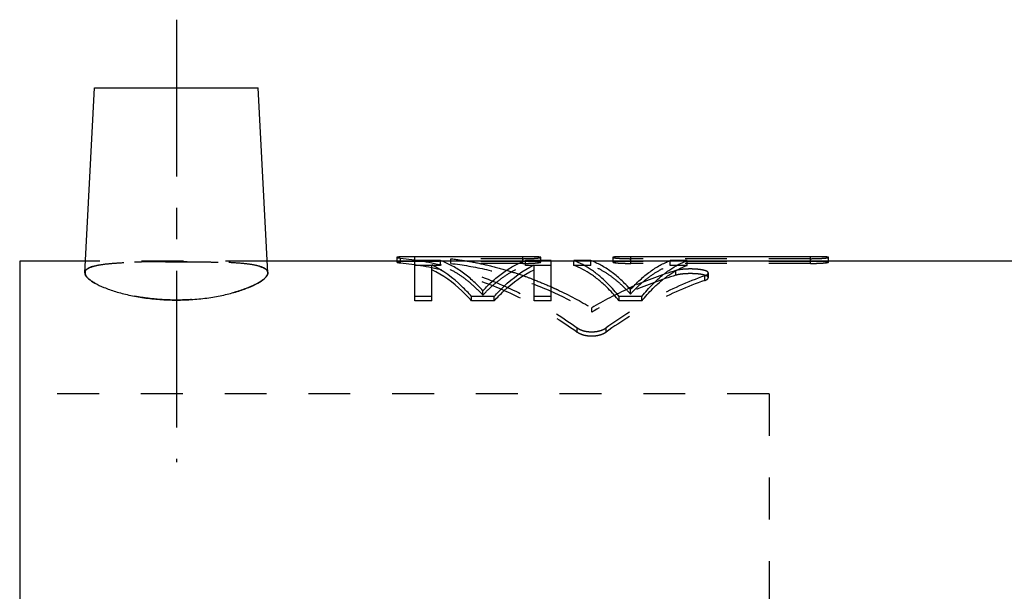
# Model space of a CAD drawing. Header units: millimetres. Extents: x 172 to 299, y 176 to 276.
# Tile 38 of 39: x 177 to 250, y 234 to 276. Entities that reach past the tile are written whole.
import ezdxf

# ---------------------------------------------------------------- set-up
doc = ezdxf.new("R2010")
doc.units = ezdxf.units.MM
doc.header["$LTSCALE"] = 30.734
doc.linetypes.add('CENTER', pattern=[0.6, 0.375, -0.075, 0.075, -0.075])
doc.linetypes.add('HIDDEN', pattern=[0.2, 0.1, -0.1])
doc.layers.get('0').update_dxf_attribs({"linetype": 'CONTINUOUS'})
doc.layers.add('DEFAULT_1', color=7, linetype='CENTER')
doc.layers.add('DEFAULT_2', color=8, linetype='HIDDEN')

msp = doc.modelspace()

# ---------------------------------------------------------------- linework, layer by layer
at = {"color": 7, "linetype": 'CONTINUOUS'}
for p, q in [((182.0711225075, 257.5221672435), (182.7832579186, 271.110520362)), ((182.783527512, 271.110520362), (194.7829883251, 271.110520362)), ((195.4953937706, 257.5221588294), (194.7832579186, 271.110520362)), ((177.2832579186, 258.360520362), (177.2832579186, 175.860520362)), ((182.1150587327, 258.360520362), (177.2832579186, 258.360520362)), ((206.2832579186, 258.360520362), (195.4514571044, 258.360520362)), ((204.9625118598, 258.6470490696), (204.9625118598, 258.360520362)), ((206.2832579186, 255.4514598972), (206.2832579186, 258.6993389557)), ((214.2077862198, 258.6993389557), (206.2832579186, 258.6993389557)), ((208.1582579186, 258.4099586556), (206.2832579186, 258.4099586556)), ((207.5332579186, 255.4514598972), (207.5332579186, 258.087306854)), ((214.28202122, 258.360520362), (208.2844946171, 258.360520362)), ((214.2077862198, 258.3494330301), (214.2077862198, 258.6993389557)), ((216.2832579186, 258.4099586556), (214.4082579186, 258.4099586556)), ((215.0332579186, 255.4514598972), (215.0332579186, 258.087306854)), ((215.528518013, 258.4099586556), (215.528518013, 258.6470598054)), ((216.2832579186, 255.4514598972), (216.2832579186, 258.4099586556)), ((217.9499241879, 258.360520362), (216.2832579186, 258.360520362)), ((217.9499241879, 258.06248742), (217.9499241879, 258.4099586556)), ((219.1999241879, 258.4099586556), (217.9499241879, 258.4099586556)), ((224.9122688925, 258.360520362), (219.3209132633, 258.360520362)), ((220.8115815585, 258.6470603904), (220.8115815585, 258.360520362)), ((222.1323145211, 258.3494330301), (222.1323145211, 258.6993389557)), ((235.3398616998, 258.6993389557), (222.1323145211, 258.6993389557)), ((226.2832579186, 258.4099586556), (225.0332579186, 258.4099586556)), ((226.2832579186, 258.06248742), (226.2832579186, 258.4099586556)), ((282.5832579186, 258.360520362), (226.2832579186, 258.360520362)), ((235.3398616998, 258.3494330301), (235.3398616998, 258.6993389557)), ((236.660593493, 258.360520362), (236.660593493, 258.6470598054)), ((207.5332579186, 255.7767769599), (206.2832579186, 255.7767769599)), ((207.5332579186, 255.4514598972), (206.2832579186, 255.4514598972)), ((210.4499244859, 255.4514598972), (210.4499244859, 255.7767769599)), ((212.1165910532, 255.7767769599), (210.4499244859, 255.7767769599)), ((212.1165910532, 255.4514598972), (210.4499244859, 255.4514598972)), ((212.1165910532, 255.4514598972), (212.1165910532, 255.7767769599)), ((216.2832579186, 255.7767769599), (215.0332579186, 255.7767769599)), ((216.2832579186, 255.4514598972), (215.0332579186, 255.4514598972)), ((221.2832579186, 255.4514598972), (221.2832579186, 255.7767769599)), ((222.9499241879, 255.7767769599), (221.2832579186, 255.7767769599)), ((222.9499241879, 255.4514598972), (221.2832579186, 255.4514598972)), ((222.9499241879, 255.4514598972), (222.9499241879, 255.7767769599))]:
    msp.add_line(p, q, dxfattribs=at)
for points, start_tangent, end_tangent in [([(206.2832579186, 258.6993389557), (206.019296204, 258.6987059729), (205.7658737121, 258.6967293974), (205.5334052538, 258.6932004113), (205.428022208, 258.6907651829), (205.3312711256, 258.6878327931), (205.2441680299, 258.6843676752), (205.1675678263, 258.6803420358), (205.1022496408, 258.6757338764), (205.0488505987, 258.6705366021), (205.0079318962, 258.6647525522), (204.9922800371, 258.6616472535), (204.9798930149, 258.658404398), (204.9708095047, 258.6550282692), (204.9650433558, 258.6515264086), (204.9626022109, 258.647907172), (204.9625524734, 258.6470472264)], (-1.3268688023, 0), (0.0609035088, -1.3235303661)), ([(210.4499244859, 255.7767769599), (209.7429385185, 256.5103116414), (207.5332579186, 258.087306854)], (-2.4823561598, 2.7886826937), (-3.3581825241, 1.6313961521)), ([(211.2832579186, 256.2005279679), (210.5256556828, 256.9502328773), (209.7505816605, 257.5695795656), (208.9605957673, 258.056758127), (208.1582579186, 258.4099586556)], (-2.613165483, 2.8446700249), (-3.6417478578, 1.2878097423)), ([(211.2832579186, 256.2005279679), (212.0408601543, 256.9502328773), (212.8159341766, 257.5695795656), (213.6059200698, 258.056758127), (214.4082579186, 258.4099586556)], (2.613165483, 2.8446700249), (3.6417478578, 1.2878097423)), ([(212.1165910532, 255.7767769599), (212.8235770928, 256.5103116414), (215.0332579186, 258.087306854)], (2.4823564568, 2.7886827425), (3.3581828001, 1.6313961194)), ([(215.5285172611, 258.6470713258), (215.527690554, 258.6496387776), (215.5251804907, 258.6521858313), (215.520987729, 258.6546725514), (215.5151122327, 258.6570955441), (215.4983356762, 258.6617398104), (215.4749644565, 258.6661066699), (215.4451349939, 258.6701872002), (215.4089837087, 258.673972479), (215.366668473, 258.6774560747), (215.3184329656, 258.6806415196), (215.2052616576, 258.6861420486), (215.0717184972, 258.6905324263), (214.9205628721, 258.6939117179), (214.8392918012, 258.6952562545), (214.7547555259, 258.6963884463), (214.5780458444, 258.6980637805), (214.3954549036, 258.6990227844), (214.2077862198, 258.6993389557)], (-0.0308275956, 1.2921854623), (-1.326859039, -0)), ([(221.2832579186, 255.7767769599), (220.4797867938, 256.683673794), (219.8624167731, 257.2564277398), (219.2340104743, 257.7358281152), (217.9499241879, 258.4099586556)], (-2.6844861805, 3.3519712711), (-4.0262892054, 1.4937110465)), ([(221.2832579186, 255.4514598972), (220.4797867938, 256.3507265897), (219.8624167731, 256.9186616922), (219.2340104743, 257.3940286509), (217.9499241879, 258.06248742)], (-2.689473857, 3.3299450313), (-4.0172015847, 1.4778007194)), ([(222.1165916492, 256.280785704), (221.4087263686, 257.0009246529), (220.6851453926, 257.5969388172), (219.9481206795, 258.0671696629), (219.1999241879, 258.4099586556)], (-2.429884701, 2.7162179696), (-3.4181653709, 1.2642488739)), ([(222.1323145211, 258.6993389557), (221.9447226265, 258.6990230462), (221.7623393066, 258.6980658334), (221.5860480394, 258.6963968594), (221.5017040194, 258.6952697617), (221.4205502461, 258.6939302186), (221.2693392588, 258.6905571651), (221.1355717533, 258.686171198), (221.0222453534, 258.680677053), (220.9739538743, 258.6774953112), (220.9315814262, 258.6740153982), (220.8953625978, 258.6702335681), (220.8654566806, 258.6661562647), (220.8420041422, 258.6617924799), (220.8251454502, 258.6571512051), (220.8149973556, 258.6522444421), (220.8115812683, 258.6470656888)], (-1.3266755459, 0), (-0.0131648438, -1.205555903)), ([(222.1165916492, 256.280785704), (222.8244566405, 257.0009246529), (223.5480373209, 257.5969388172), (224.2850617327, 258.0671696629), (225.0332579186, 258.4099586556)], (2.4298835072, 2.7162177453), (3.4181642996, 1.2642489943)), ([(222.9499241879, 255.7767769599), (223.7533953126, 256.683673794), (224.3707653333, 257.2564277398), (224.9991716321, 257.7358281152), (226.2832579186, 258.4099586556)], (2.6844861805, 3.3519712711), (4.0262892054, 1.4937110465)), ([(222.9499241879, 255.4514598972), (223.7533953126, 256.3507265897), (224.3707653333, 256.9186616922), (224.9991716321, 257.3940286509), (226.2832579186, 258.06248742)], (2.689473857, 3.3299450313), (4.0172015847, 1.4778007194)), ([(236.6605927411, 258.6470713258), (236.659766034, 258.6496387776), (236.6572559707, 258.6521858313), (236.653063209, 258.6546725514), (236.6471877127, 258.6570955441), (236.6304111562, 258.6617398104), (236.6070399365, 258.6661066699), (236.5772104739, 258.6701872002), (236.5410591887, 258.673972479), (236.498743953, 258.6774560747), (236.4505084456, 258.6806415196), (236.3373371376, 258.6861420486), (236.2037939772, 258.6905324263), (236.0526383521, 258.6939117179), (235.9713672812, 258.6952562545), (235.8868310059, 258.6963884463), (235.7101213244, 258.6980637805), (235.5275303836, 258.6990227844), (235.3398616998, 258.6993389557)], (-0.0308275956, 1.2921854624), (-1.326859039, -0)), ([(182.0768431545, 257.5270502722), (182.101380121, 257.3748959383), (182.3357145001, 257.0801307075), (182.7946618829, 256.7630016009), (183.4668757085, 256.4401167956), (184.3131765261, 256.139189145), (185.3023232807, 255.8797199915), (186.3948285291, 255.6804971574), (187.5690630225, 255.5536269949), (188.7832579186, 255.5101360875)], (-0.2406862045, -7.4318525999), (7.2573850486, 0)), ([(188.7832579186, 255.5101360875), (189.9985073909, 255.5537028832), (191.1739406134, 255.6808243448), (192.2664964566, 255.8802306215), (193.2552309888, 256.1397700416), (194.1005148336, 256.4404775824), (194.7723237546, 256.7632689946), (195.2310914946, 257.0803877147), (195.4652848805, 257.3752457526), (195.4896458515, 257.5270541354)], (7.2573985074, 0), (-0.2429901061, 7.4331041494)), ([(210.4499244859, 255.4514598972), (209.7429385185, 256.1788230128), (207.5332579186, 257.7425502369)], (-2.4859446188, 2.7692175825), (-3.3526478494, 1.6150043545)), ([(212.1165910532, 255.4514598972), (212.8235770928, 256.1788230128), (215.0332579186, 257.7425502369)], (2.4859449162, 2.7692176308), (3.3526481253, 1.6150043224))]:
    msp.add_spline(points, degree=3, dxfattribs=dict(at, start_tangent=start_tangent, end_tangent=end_tangent))
at = {"layer": 'DEFAULT_1', "color": 2, "linetype": 'CENTER'}
msp.add_line((188.7832579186, 276.110520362), (188.7832579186, 243.610520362), dxfattribs=at)
at = {"layer": 'DEFAULT_2', "color": 8, "linetype": 'HIDDEN'}
for p, q in [((195.4514571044, 258.360520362), (182.1150587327, 258.360520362)), ((204.9625118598, 258.360520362), (204.9625118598, 258.2975830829)), ((205.2255514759, 258.2463353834), (205.2255514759, 258.5953665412)), ((208.2844946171, 258.360520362), (206.2832579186, 258.360520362)), ((214.2077862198, 258.3494330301), (206.2832579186, 258.3494330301)), ((208.1582579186, 258.06248742), (206.2832579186, 258.06248742)), ((208.1582579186, 258.06248742), (208.1582579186, 258.4099586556)), ((208.9201750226, 258.2035516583), (208.9201750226, 258.5522198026)), ((214.2077862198, 258.5522198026), (208.9201750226, 258.5522198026)), ((214.2077862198, 258.2035516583), (208.9201750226, 258.2035516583)), ((214.2077862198, 258.2035516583), (214.2077862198, 258.3494330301)), ((216.2832579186, 258.360520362), (214.28202122, 258.360520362)), ((214.4082579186, 258.06248742), (214.4082579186, 258.4099586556)), ((216.2832579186, 258.06248742), (214.4082579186, 258.06248742)), ((215.528518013, 258.2975937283), (215.528518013, 258.4099586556)), ((219.3209132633, 258.360520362), (217.9499241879, 258.360520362)), ((219.1999241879, 258.06248742), (217.9499241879, 258.06248742)), ((219.1999241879, 258.06248742), (219.1999241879, 258.4099586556)), ((220.8115815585, 258.360520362), (220.8115815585, 258.2975943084)), ((235.3398616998, 258.5522198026), (222.1323145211, 258.5522198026)), ((222.1323145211, 258.2035516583), (222.1323145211, 258.3494330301)), ((235.3398616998, 258.3494330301), (222.1323145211, 258.3494330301)), ((235.3398616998, 258.2035516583), (222.1323145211, 258.2035516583)), ((226.2832579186, 258.360520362), (224.9122688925, 258.360520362)), ((225.0332579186, 258.06248742), (225.0332579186, 258.4099586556)), ((226.2832579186, 258.06248742), (225.0332579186, 258.06248742)), ((235.3398616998, 258.2035516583), (235.3398616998, 258.3494330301)), ((236.660593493, 258.2975937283), (236.660593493, 258.360520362)), ((225.4530692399, 257.3384169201), (225.4530692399, 257.6797445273)), ((227.5662767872, 256.9531666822), (227.5662768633, 257.2912255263)), ((227.8304048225, 257.1535831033), (227.8304048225, 257.4933424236)), ((211.2832579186, 255.8716456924), (211.2832579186, 256.2005279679)), ((222.1165916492, 255.9512281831), (222.1165916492, 256.280785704)), ((219.2659243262, 254.6178111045), (219.2659243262, 254.9360547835)), ((218.2066835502, 253.1615674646), (218.2066835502, 253.467455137)), ((220.3209937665, 253.1607836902), (220.3209937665, 253.4666647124)), ((232.2832579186, 248.610520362), (177.2832579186, 248.610520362)), ((232.2832579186, 248.610520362), (232.2832579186, 185.610520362))]:
    msp.add_line(p, q, dxfattribs=at)
for points, start_tangent, end_tangent in [([(188.7832579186, 258.3302416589), (187.5444671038, 258.3256391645), (186.34694427, 258.3100475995), (185.2359131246, 258.2785888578), (184.2444367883, 258.2238451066), (183.4117602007, 258.1379660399), (182.7615329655, 258.0129419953), (182.3208818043, 257.8452238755), (182.0976843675, 257.6313500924), (182.0768431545, 257.5270502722)], (-6.9273731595, 0), (-0.2297415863, -7.0939072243)), ([(182.0771753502, 257.5269440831), (182.1019988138, 257.6402084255), (182.3321025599, 257.8515352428), (182.7775831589, 258.0171770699), (183.4299078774, 258.1404840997), (184.2621615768, 258.2251705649), (185.2512858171, 258.2791926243), (186.3585531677, 258.3102716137), (187.550939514, 258.3256892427), (188.7832579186, 258.3302416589)], (0.2976159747, 7.1187833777), (6.9269896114, -0)), ([(188.7832579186, 258.3302416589), (190.0163787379, 258.325683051), (191.2090257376, 258.3102511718), (192.3161496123, 258.279156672), (193.3053649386, 258.2250954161), (194.1374693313, 258.1403654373), (194.7898135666, 258.0169467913), (195.2350340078, 257.8511909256), (195.46475005, 257.6397478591), (195.4893636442, 257.5269355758)], (6.9270231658, 0), (0.2941827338, -7.117833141)), ([(195.4896458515, 257.5270541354), (195.4686555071, 257.6317260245), (195.245095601, 257.8455310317), (194.8042108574, 258.013147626), (194.1540387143, 258.138066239), (193.3212121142, 258.2239103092), (192.3297821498, 258.2786212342), (191.2185751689, 258.3100668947), (190.0212652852, 258.3256452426), (188.7832579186, 258.3302416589)], (-0.2319395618, 7.0950663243), (-6.9273513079, -0)), ([(206.2832579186, 258.3494330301), (206.019296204, 258.3488053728), (205.7658737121, 258.3468454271), (205.5334052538, 258.343346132), (205.428022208, 258.3409313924), (205.3312711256, 258.3380236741), (205.2441680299, 258.3345877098), (205.1675678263, 258.33059594), (205.1022496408, 258.3260265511), (205.0488505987, 258.3208730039), (205.0079318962, 258.3151376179), (204.9922800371, 258.3120584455), (204.9798930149, 258.3088428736), (204.9708095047, 258.3054951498), (204.9650433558, 258.302022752), (204.9626022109, 258.2984339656), (204.9625531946, 258.2975817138)], (-1.3267808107, 0), (0.0622182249, -1.3229183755)), ([(204.9625524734, 258.6470472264), (204.9634937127, 258.6441789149), (204.9677224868, 258.6403504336), (204.97528109, 258.6364322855), (204.9861590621, 258.6324354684), (205.0003459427, 258.62837098), (205.0384820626, 258.6200957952), (205.0889931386, 258.611758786), (205.2255514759, 258.5953665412)], (0.0124517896, -0.2705972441), (0.269926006, -0.027067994)), ([(204.9625531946, 258.2975817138), (204.9634937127, 258.2947370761), (204.9677224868, 258.2909408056), (204.97528109, 258.2870556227), (204.9861590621, 258.2830924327), (205.0003459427, 258.2790621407), (205.0384820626, 258.2708565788), (205.0889931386, 258.2625897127), (205.2255514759, 258.2463353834)], (0.0127156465, -0.2703671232), (0.2698258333, -0.0268302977)), ([(205.2255514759, 258.5953665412), (208.5606181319, 258.016168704), (211.8612693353, 256.958401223), (215.0893446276, 255.4371385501), (218.2066835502, 253.467455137)], (14.0366354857, -1.4075841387), (11.4600783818, -8.2264835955)), ([(205.2255514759, 258.2463353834), (208.5609030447, 257.6738148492), (211.8618391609, 256.6267510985), (215.0896295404, 255.1164832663), (218.2066835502, 253.1615674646)], (14.0210142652, -1.394188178), (11.4791210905, -8.17082497)), ([(211.2832579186, 255.8716456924), (210.5256556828, 256.6150429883), (209.7505816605, 257.2291788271), (208.9605957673, 257.7122585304), (208.1582579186, 258.06248742)], (-2.6176383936, 2.8255647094), (-3.6347543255, 1.2745225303)), ([(208.9201750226, 258.5522198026), (210.2200046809, 258.3623373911)], (1.3043672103, -0.15330794), (1.294576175, -0.2259851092)), ([(208.9201750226, 258.2035516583), (211.5545178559, 257.7463223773), (214.1696161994, 256.9923843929), (216.7463379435, 255.9468857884), (219.2659243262, 254.6178111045)], (10.9506080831, -1.2762437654), (9.4920227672, -5.6076839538)), ([(210.2200046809, 258.3623373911), (211.5544245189, 258.0903958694), (213.0076141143, 257.7050541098)], (2.8229994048, -0.4927912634), (2.7463544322, -0.816707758)), ([(211.2832579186, 255.8716456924), (212.0408601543, 256.6150429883), (212.8159341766, 257.2291788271), (213.6059200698, 257.7122585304), (214.4082579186, 258.06248742)], (2.6176383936, 2.8255647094), (3.6347543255, 1.2745225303)), ([(214.2077862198, 258.5522198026), (214.3955439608, 258.5533966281), (214.5780489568, 258.5568407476), (214.754413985, 258.5624582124), (214.8387783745, 258.5660105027), (214.919941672, 258.5700122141), (215.0711398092, 258.5792051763), (215.204859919, 258.5896597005), (215.31811573, 258.6009766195), (215.4087006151, 258.6127496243), (215.4448814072, 258.6186809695), (215.4747517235, 258.6245813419), (215.4981717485, 258.6304077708), (215.5150016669, 258.6361172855), (215.5251249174, 258.6416695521), (215.5285179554, 258.647034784), (215.5285172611, 258.6470713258)], (1.3301751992, 0), (-0.0309046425, 1.2954149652)), ([(215.5285172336, 258.2976052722), (215.527690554, 258.3001510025), (215.5251804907, 258.3026766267), (215.520987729, 258.3051424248), (215.5151122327, 258.3075450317), (215.4983356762, 258.3121502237), (215.4749644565, 258.3164803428), (215.4451349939, 258.3205265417), (215.4089837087, 258.3242799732), (215.366668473, 258.3277342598), (215.3184329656, 258.330892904), (215.2052616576, 258.3363471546), (215.0717184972, 258.3407005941), (214.9205628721, 258.3440514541), (214.8392918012, 258.3453846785), (214.7547555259, 258.3465073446), (214.5780458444, 258.3481685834), (214.3954549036, 258.3491195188), (214.2077862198, 258.3494330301)], (-0.0319749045, 1.2910941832), (-1.3267709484, 0)), ([(214.2077862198, 258.2035516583), (214.3955439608, 258.2047185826), (214.5780489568, 258.2081337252), (214.754413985, 258.2137039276), (214.8387783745, 258.2172263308), (214.919941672, 258.221194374), (215.0711398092, 258.2303099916), (215.204859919, 258.240676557), (215.31811573, 258.2518982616), (215.4087006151, 258.2635722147), (215.4448814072, 258.2694536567), (215.4747517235, 258.2753043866), (215.4981717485, 258.281081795), (215.5150016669, 258.2867432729), (215.5251249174, 258.2922488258), (215.5285179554, 258.2975689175), (215.5285172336, 258.2976052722)], (1.3300311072, 0), (-0.0320534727, 1.2942666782)), ([(222.1165916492, 255.9512281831), (221.4087263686, 256.6653082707), (220.6851453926, 257.2563078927), (219.9481206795, 257.7225824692), (219.1999241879, 258.06248742)], (-2.4340307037, 2.6979607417), (-3.4114670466, 1.2511555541)), ([(220.8115812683, 258.6470656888), (220.8148967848, 258.6417336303), (220.8249406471, 258.6361836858), (220.8416891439, 258.6304760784), (220.8650286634, 258.6246509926), (220.8948232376, 258.6187512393), (220.9309368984, 258.6128196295), (221.0214084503, 258.601043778), (221.1345097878, 258.5897243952), (221.2680073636, 258.5792691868), (221.4191441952, 258.5700660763), (221.5004160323, 258.5660522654), (221.5849616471, 258.5624862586), (221.7617284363, 258.55684893), (221.9444503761, 258.5533979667), (222.1323145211, 258.5522198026)], (-0.013199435, -1.2087235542), (1.3301614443, 0)), ([(220.8115812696, 258.2975993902), (220.8148967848, 258.2923123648), (220.8249406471, 258.2868091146), (220.8416891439, 258.2811495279), (220.8650286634, 258.2753734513), (220.8948232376, 258.2695233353), (220.9309368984, 258.2636416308), (221.0214084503, 258.251964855), (221.1345097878, 258.2407407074), (221.2680073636, 258.2303734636), (221.4191441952, 258.221247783), (221.5004160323, 258.2172677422), (221.5849616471, 258.2137317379), (221.7617284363, 258.2081418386), (221.9444503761, 258.2047199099), (222.1323145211, 258.2035516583)], (-0.0130818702, -1.2058810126), (1.3300169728, -0)), ([(222.1323145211, 258.3494330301), (221.9447226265, 258.3491197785), (221.7623393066, 258.3481706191), (221.5860480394, 258.3465156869), (221.5017040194, 258.345398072), (221.4205502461, 258.3440697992), (221.2693392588, 258.3407251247), (221.1355717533, 258.3363760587), (221.0222453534, 258.3309281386), (220.9739538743, 258.3277731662), (220.9315814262, 258.3243225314), (220.8953625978, 258.3205725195), (220.8654566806, 258.3165295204), (220.8420041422, 258.31220245), (220.8251454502, 258.3076002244), (220.8149973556, 258.3027347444), (220.8115812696, 258.2975993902)], (-1.326587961, 0), (-0.0130481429, -1.2027720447)), ([(222.1165916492, 255.9512281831), (222.8244566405, 256.6653082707), (223.5480373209, 257.2563078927), (224.2850617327, 257.7225824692), (225.0332579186, 258.06248742)], (2.4340295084, 2.6979605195), (3.4114659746, 1.2511556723)), ([(235.3398616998, 258.5522198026), (235.5276194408, 258.5533966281), (235.7101244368, 258.5568407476), (235.886489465, 258.5624582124), (235.9708538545, 258.5660105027), (236.052017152, 258.5700122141), (236.2032152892, 258.5792051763), (236.336935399, 258.5896597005), (236.45019121, 258.6009766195), (236.5407760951, 258.6127496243), (236.5769568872, 258.6186809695), (236.6068272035, 258.6245813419), (236.6302472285, 258.6304077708), (236.6470771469, 258.6361172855), (236.6572003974, 258.6416695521), (236.6605934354, 258.647034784), (236.6605927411, 258.6470713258)], (1.3301751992, 0), (-0.0309046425, 1.2954149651)), ([(236.6605927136, 258.2976052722), (236.659766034, 258.3001510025), (236.6572559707, 258.3026766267), (236.653063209, 258.3051424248), (236.6471877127, 258.3075450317), (236.6304111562, 258.3121502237), (236.6070399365, 258.3164803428), (236.5772104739, 258.3205265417), (236.5410591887, 258.3242799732), (236.498743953, 258.3277342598), (236.4505084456, 258.330892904), (236.3373371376, 258.3363471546), (236.2037939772, 258.3407005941), (236.0526383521, 258.3440514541), (235.9713672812, 258.3453846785), (235.8868310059, 258.3465073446), (235.7101213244, 258.3481685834), (235.5275303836, 258.3491195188), (235.3398616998, 258.3494330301)], (-0.0319749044, 1.2910941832), (-1.3267709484, -0)), ([(235.3398616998, 258.2035516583), (235.5276194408, 258.2047185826), (235.7101244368, 258.2081337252), (235.886489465, 258.2137039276), (235.9708538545, 258.2172263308), (236.052017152, 258.221194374), (236.2032152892, 258.2303099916), (236.336935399, 258.240676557), (236.45019121, 258.2518982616), (236.5407760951, 258.2635722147), (236.5769568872, 258.2694536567), (236.6068272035, 258.2753043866), (236.6302472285, 258.281081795), (236.6470771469, 258.2867432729), (236.6572003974, 258.2922488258), (236.6605934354, 258.2975689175), (236.6605927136, 258.2976052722)], (1.3300311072, 0), (-0.0320534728, 1.2942666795)), ([(188.7832579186, 255.5101360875), (187.5886656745, 255.5522285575), (186.4136773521, 255.6777732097), (185.3088540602, 255.8782747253), (184.3029574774, 256.1423314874), (183.4437088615, 256.4497140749), (182.7686783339, 256.7779111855), (182.318441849, 257.09565049), (182.0963172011, 257.3872588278), (182.0771753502, 257.5269440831)], (-7.2579191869, 0), (0.3118342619, 7.4588756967)), ([(195.4893636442, 257.5269355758), (195.4700033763, 257.3867616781), (195.2477044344, 257.0953135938), (194.7977316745, 256.7778499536), (194.1232252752, 256.4498881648), (193.2638009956, 256.1424062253), (192.2579470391, 255.8783377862), (191.1530951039, 255.6778101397), (189.9785253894, 255.5522763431), (188.7832579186, 255.5101360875)], (0.3082344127, -7.4578174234), (-7.2578933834, 0)), ([(213.0076141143, 257.7050541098), (214.1694295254, 257.3293457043), (215.0345259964, 257.0099293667)], (2.0545646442, -0.6109840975), (1.997536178, -0.7770948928)), ([(225.4530692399, 257.3384169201), (222.3206553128, 256.1854227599), (219.2659243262, 254.6178111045)], (-6.4898512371, -1.9321208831), (-5.8343436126, -3.4368146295)), ([(227.5662768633, 257.2912255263), (223.8754515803, 255.668865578), (220.3209937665, 253.4666647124)], (-7.7431504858, -2.7381398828), (-6.6783625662, -4.7805086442)), ([(225.4530692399, 257.6797445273), (222.3432618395, 256.5269797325)], (-3.1764839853, -0.9537083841), (-3.0359053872, -1.3429731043)), ([(227.8304047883, 257.4933424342), (227.8304031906, 257.4938490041), (227.8268651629, 257.5169461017), (227.7995585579, 257.5619802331), (227.7457170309, 257.604733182), (227.666654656, 257.6444400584), (227.5640315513, 257.6804100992), (227.4400634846, 257.7121264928), (227.2972357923, 257.7391435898), (227.1385564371, 257.7611264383), (226.7867487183, 257.7889781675), (226.4128215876, 257.7944652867), (226.0465936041, 257.7773581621), (225.875535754, 257.7605086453), (225.7174519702, 257.7383912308), (225.5764061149, 257.711491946), (225.4530692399, 257.6797445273)], (0.0002893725, 2.4798128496), (-2.3675710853, -0.7108401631)), ([(227.8304047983, 257.1535831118), (227.8304031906, 257.1540854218), (227.8268651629, 257.1769881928), (227.7995585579, 257.2216434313), (227.7457170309, 257.2640366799), (227.666654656, 257.3034094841), (227.5640315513, 257.3390768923), (227.4400634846, 257.3705264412), (227.2972357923, 257.3973162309), (227.1385564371, 257.4191141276), (226.7867487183, 257.4467315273), (226.4128215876, 257.4521724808), (226.0465936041, 257.4352092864), (225.875535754, 257.4185015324), (225.7174519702, 257.3965702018), (225.5764061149, 257.3698972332), (225.4530692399, 257.3384169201)], (0.0002482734, 2.4786091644), (-2.3679677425, -0.7049776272)), ([(227.5662768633, 257.2912255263), (227.6687457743, 257.3331384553), (227.7468482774, 257.3773801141), (227.8002631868, 257.423628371), (227.8170902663, 257.4470702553), (227.8271512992, 257.4705182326), (227.8304047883, 257.4933424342)], (0.3286083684, 0.1162028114), (4.08015e-05, 0.3496536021)), ([(215.0345259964, 257.0099293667), (216.285463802, 256.4869244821)], (1.2636821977, -0.4916061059), (1.2378229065, -0.5538597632)), ([(227.5662767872, 256.9531666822), (223.8754515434, 255.3444564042), (220.3209937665, 253.1607836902)], (-7.736025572, -2.7126043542), (-6.6850035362, -4.7450017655)), ([(227.5662767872, 256.9531666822), (227.6687457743, 256.994727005), (227.7468482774, 257.0385964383), (227.8002631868, 257.0844555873), (227.8170902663, 257.1077002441), (227.8271512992, 257.1309509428), (227.8304047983, 257.1535831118)], (0.3278756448, 0.1149681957), (3.49143e-05, 0.34856294)), ([(216.285463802, 256.4869244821), (216.7462446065, 256.2756913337), (219.2659243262, 254.9360547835)], (3.0687959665, -1.3731225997), (2.8867807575, -1.7199187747)), ([(221.9600510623, 256.3539891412), (219.2659243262, 254.9360547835)], (-2.7675139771, -1.2744762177), (-2.617212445, -1.5547925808)), ([(222.0220426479, 256.3824456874), (221.9600510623, 256.3539891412)], (-0.0620265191, -0.0283811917), (-0.0619566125, -0.0285318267)), ([(222.0631074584, 256.4011954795), (222.0220426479, 256.3824456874)], (-0.0410800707, -0.0187167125), (-0.0410495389, -0.0187828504)), ([(222.3432618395, 256.5269797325), (222.0631074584, 256.4011954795)], (-0.2808527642, -0.1242389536), (-0.2794523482, -0.1273227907)), ([(218.2066835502, 253.467455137), (218.328531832, 253.3914523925), (218.4647726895, 253.3266818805), (218.6135021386, 253.2730757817), (218.7708464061, 253.2313945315), (218.932487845, 253.2019912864), (219.0974265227, 253.1844106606), (219.4311149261, 253.1843938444), (219.5964806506, 253.202018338), (219.7585505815, 253.2315315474), (219.9161971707, 253.2733615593), (220.0647954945, 253.3270090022), (220.2002194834, 253.3914368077), (220.3209937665, 253.4666647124)], (1.8063490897, -1.2966666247), (1.8080758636, 1.2942577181)), ([(218.2066835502, 253.1615674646), (218.328531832, 253.0862041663), (218.4647726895, 253.0219785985), (218.6135021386, 252.9688235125), (218.7708464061, 252.927492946), (218.932487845, 252.898337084), (219.0974265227, 252.880904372), (219.4311149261, 252.8808876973), (219.5964806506, 252.8983639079), (219.7585505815, 252.9276288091), (219.9161971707, 252.9691068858), (220.0647954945, 253.0223029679), (220.2002194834, 253.0861887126), (220.3209937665, 253.1607836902)], (1.8100997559, -1.2884268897), (1.8118108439, 1.2860196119))]:
    msp.add_spline(points, degree=3, dxfattribs=dict(at, start_tangent=start_tangent, end_tangent=end_tangent))

doc.saveas('drawing.dxf')
